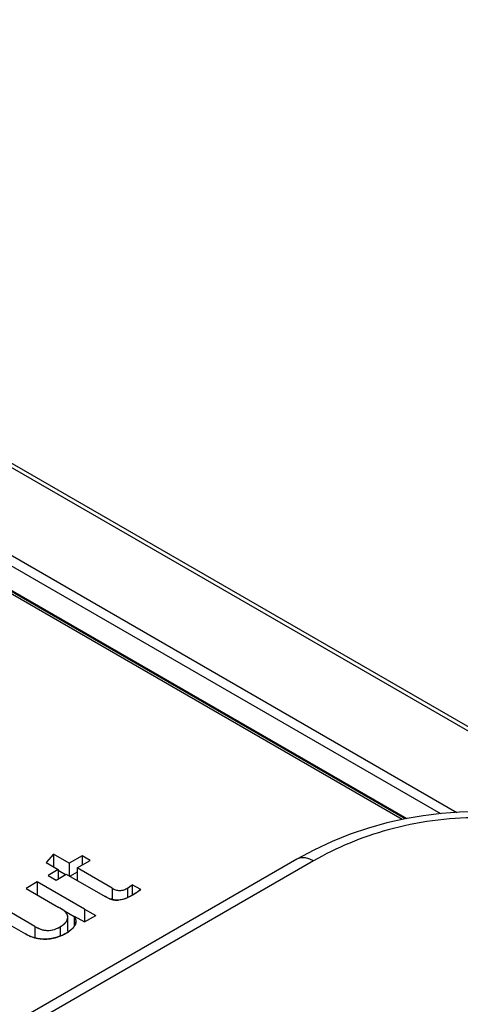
# Model space of a CAD drawing. Header units: inches. Extents: x 0 to 34, y 0 to 22.
# Tile 68 of 71: x 28.837 to 29.099, y 18.738 to 19.323. Entities that reach past the tile are written whole.
import ezdxf

# ---------------------------------------------------------------- set-up
doc = ezdxf.new("R2010")
doc.units = ezdxf.units.IN
doc.header["$LTSCALE"] = 1.87
doc.header["$MEASUREMENT"] = 0
doc.layers.get('0').update_dxf_attribs({"linetype": 'CONTINUOUS'})

msp = doc.modelspace()

# ---------------------------------------------------------------- linework, layer by layer
at = {"color": 7, "linetype": 'CONTINUOUS'}
for p, q in [((32.08865, 17.17647), (27.36039, 19.90651)), ((32.09255, 17.17688), (27.36429, 19.90692)), ((29.06409, 18.84782), (27.55776, 19.71756)), ((29.06575, 18.8482), (27.5597, 19.71777)), ((27.60538, 19.71292), (29.09636, 18.85205)), ((27.6026, 19.70821), (29.0867, 18.85131)), ((27.58665, 19.70302), (29.06683, 18.84838)), ((29.00153, 18.8242), (28.26213, 18.39728)), ((28.8572, 18.82717), (28.85287, 18.82228)), ((28.8572, 18.82717), (28.8572, 18.81978)), ((28.86649, 18.82181), (28.8572, 18.82717)), ((28.87419, 18.82625), (28.86649, 18.82181)), ((28.87123, 18.81907), (28.87894, 18.82351)), ((28.87419, 18.82625), (28.87419, 18.82077)), ((28.87894, 18.82351), (28.87419, 18.82625)), ((29.01137, 18.82322), (28.27208, 18.39636)), ((28.85287, 18.82228), (28.86009, 18.81811)), ((28.86009, 18.81811), (28.85397, 18.81458)), ((28.86009, 18.81811), (28.86009, 18.81263)), ((28.86649, 18.82181), (28.86649, 18.81442)), ((28.87123, 18.81907), (28.87123, 18.81168)), ((28.89194, 18.80711), (28.87123, 18.81907)), ((28.85397, 18.81458), (28.85872, 18.81184)), ((28.85872, 18.81184), (28.86484, 18.81537)), ((28.86428, 18.81505), (28.86009, 18.81746)), ((28.86484, 18.81537), (28.88788, 18.80207)), ((28.87123, 18.81651), (28.86705, 18.8141)), ((28.8476, 18.81074), (28.84093, 18.80688)), ((28.84093, 18.80688), (28.86046, 18.7956)), ((28.8476, 18.81074), (28.8476, 18.80303)), ((28.87567, 18.79453), (28.8476, 18.81074)), ((28.89194, 18.80711), (28.89194, 18.80034)), ((28.90116, 18.80712), (28.90391, 18.80909)), ((28.90116, 18.80712), (28.90116, 18.80141)), ((28.90391, 18.80909), (28.90391, 18.80286)), ((28.90893, 18.8062), (28.90391, 18.80909)), ((28.84622, 18.78429), (28.82401, 18.79712)), ((28.87567, 18.79453), (28.87567, 18.78703)), ((28.87567, 18.79453), (28.88233, 18.79092)), ((28.8174, 18.7933), (28.84058, 18.77992)), ((28.86954, 18.79004), (28.86375, 18.79338)), ((28.86569, 18.78176), (28.86569, 18.78979)), ((28.86954, 18.79037), (28.86954, 18.78441)), ((28.86954, 18.79037), (28.8756, 18.78703)), ((28.8756, 18.78703), (28.88233, 18.79092)), ((28.84622, 18.78429), (28.84622, 18.7776)), ((28.86121, 18.78413), (28.86121, 18.77867)), ((28.86569, 18.78176), (28.8656, 18.7809))]:
    msp.add_line(p, q, dxfattribs=at)
at = {"color": 40, "linetype": 'CONTINUOUS'}
for p, q in [((28.90116, 18.80712), (28.90391, 18.80909)), ((28.90893, 18.8062), (28.90754, 18.80514)), ((28.88924, 18.80134), (28.88788, 18.80207)), ((28.89053, 18.80078), (28.88924, 18.80134)), ((28.89684, 18.80007), (28.89555, 18.79995)), ((28.89816, 18.80034), (28.89684, 18.80007)), ((28.89953, 18.80076), (28.89816, 18.80034)), ((28.90244, 18.80202), (28.90098, 18.80133)), ((28.90398, 18.80286), (28.90244, 18.80202)), ((28.86212, 18.7946), (28.86046, 18.7956)), ((28.86346, 18.79364), (28.86212, 18.7946)), ((28.86446, 18.79272), (28.86346, 18.79364)), ((28.86512, 18.79185), (28.86446, 18.79272)), ((28.86549, 18.79104), (28.86512, 18.79185)), ((28.86551, 18.78858), (28.86569, 18.78981)), ((28.86808, 18.78274), (28.86664, 18.78158)), ((28.86891, 18.78358), (28.86808, 18.78274)), ((28.87029, 18.78583), (28.86984, 18.78485))]:
    msp.add_line(p, q, dxfattribs=at)
at = {"color": 7, "linetype": 'CONTINUOUS'}
msp.add_lwpolyline([(29.21602, 18.8242), (29.20602, 18.8296), (29.19521, 18.83467), (29.18437, 18.83902), (29.17352, 18.84269), (29.16269, 18.84574), (29.15188, 18.84818), (29.14109, 18.85006), (29.13031, 18.85138), (29.11956, 18.85217), (29.10881, 18.85243), (29.09806, 18.85217), (29.0873, 18.85139), (29.07653, 18.85006), (29.06574, 18.84819), (29.05492, 18.84575), (29.04409, 18.84271), (29.03324, 18.83904), (29.02241, 18.8347), (29.0116, 18.82963), (29.00153, 18.8242)], dxfattribs=at)
at = {"color": 40, "linetype": 'CONTINUOUS'}
for centre, radius, start, end in [((28.89515, 18.81299), 0.01306, 249.27796, 255.16569), ((28.89509, 18.8128), 0.01285, 255.2147, 260.89302), ((28.89517, 18.81318), 0.01324, 260.82185, 266.28514), ((28.89272, 18.82029), 0.02069, 289.23578, 293.5353), ((28.87889, 18.84643), 0.05028, 299.93328, 302.49092), ((28.88598, 18.8353), 0.03707, 302.49234, 305.56528), ((28.8951, 18.81213), 0.01219, 266.25188, 272.10062), ((28.86174, 18.78978), 0.00395, 15.71491, 18.53275), ((28.86179, 18.7898), 0.0039, 4.45914, 15.72414), ((28.86176, 18.7898), 0.00394, 0.25825, 4.45749), ((28.86195, 18.78978), 0.00933, 318.32495, 320.37774), ((28.86292, 18.78898), 0.00807, 320.31726, 325.09133), ((28.86404, 18.7882), 0.0067, 325.10171, 329.97909), ((28.86611, 18.78719), 0.0044, 341.89849, 343.89433), ((28.86635, 18.78712), 0.00414, 343.8661, 355.34214), ((28.86618, 18.78714), 0.00432, 355.27524, 355.92118), ((28.86606, 18.78715), 0.00444, 355.93607, 359.81115), ((28.85225, 18.80012), 0.02333, 239.98415, 245.53324), ((28.85199, 18.79954), 0.0227, 245.53737, 250.8994), ((28.85188, 18.79923), 0.02237, 250.90594, 256.04175), ((28.85212, 18.80021), 0.02338, 256.05515, 260.90893), ((28.85215, 18.80037), 0.02354, 260.89023, 265.58316), ((28.85207, 18.79907), 0.02223, 265.54525, 270.53217), ((28.85204, 18.7999), 0.02307, 270.57275, 275.44691), ((28.8519, 18.80149), 0.02466, 275.43502, 280.1159), ((28.85182, 18.80197), 0.02515, 280.09947, 284.91944), ((28.85186, 18.8018), 0.02498, 284.92799, 289.98609), ((28.85135, 18.80318), 0.02644, 289.98897, 295.12626), ((28.85018, 18.80565), 0.02918, 295.14372, 300.05479), ((28.85317, 18.80058), 0.02329, 299.94839, 303.63495), ((28.85497, 18.79784), 0.02001, 303.67817, 305.65847)]:
    msp.add_arc(centre, radius, start, end, dxfattribs=at)
at = {"color": 7, "linetype": 'CONTINUOUS'}
msp.add_arc((28.86175, 18.78979), 0.00394, 0.06153, 18.47122, dxfattribs=at)
for points, knots in [([(29.20618, 18.82322), (29.19231, 18.83123), (29.16062, 18.8443), (29.10878, 18.8512), (29.05693, 18.8443), (29.02524, 18.83123), (29.01137, 18.82322)], [0, 0, 0, 0, 0.236466, 0.499998, 0.763531, 1, 1, 1, 1]), ([(29.01137, 18.82322), (29.01051, 18.82372), (29.00879, 18.82454), (29.00615, 18.82518), (29.00367, 18.82511), (29.00218, 18.82457), (29.00153, 18.8242)], [0, 0, 0, 0, 0.28981, 0.549056, 0.782233, 1, 1, 1, 1]), ([(28.89194, 18.80711), (28.89261, 18.80673), (28.89366, 18.80616), (28.89523, 18.80573), (28.89696, 18.80563), (28.89903, 18.806), (28.9005, 18.80673), (28.90116, 18.80712)], [0, 0, 0, 0, 0.236531, 0.364064, 0.499366, 0.764844, 1, 1, 1, 1]), ([(28.90893, 18.8062), (28.90818, 18.80558), (28.90656, 18.80441), (28.90486, 18.80337), (28.90398, 18.80286)], [0, 0, 0, 0, 0.488417, 1, 1, 1, 1]), ([(28.90398, 18.80286), (28.90284, 18.80221), (28.90036, 18.80092), (28.89688, 18.7999), (28.89386, 18.79994), (28.891, 18.80047), (28.88906, 18.80139), (28.88788, 18.80207)], [0, 0, 0, 0, 0.23177, 0.490292, 0.627561, 0.761557, 1, 1, 1, 1]), ([(28.86549, 18.79104), (28.86518, 18.79204), (28.8635, 18.79383), (28.86155, 18.79498), (28.86046, 18.7956)], [0, 0, 0, 0, 0.454205, 1, 1, 1, 1]), ([(28.86121, 18.78413), (28.86184, 18.78449), (28.863, 18.78525), (28.86447, 18.78658), (28.86545, 18.78811), (28.86569, 18.78925), (28.86569, 18.78979)], [0, 0, 0, 0, 0.287556, 0.550013, 0.784468, 1, 1, 1, 1]), ([(28.86954, 18.79037), (28.86968, 18.79011), (28.87018, 18.78911), (28.8705, 18.78798), (28.8705, 18.78715)], [0, 0, 0, 0, 0.259784, 1, 1, 1, 1]), ([(28.84622, 18.78429), (28.8473, 18.78367), (28.84904, 18.78281), (28.85159, 18.78212), (28.85437, 18.78187), (28.85774, 18.78237), (28.86014, 18.78351), (28.86121, 18.78413)], [0, 0, 0, 0, 0.237206, 0.36524, 0.499199, 0.76462, 1, 1, 1, 1]), ([(28.86956, 18.7844), (28.86901, 18.78359), (28.8675, 18.7821), (28.86575, 18.78095), (28.8648, 18.7804)], [0, 0, 0, 0, 0.472277, 1, 1, 1, 1]), ([(28.8705, 18.78715), (28.8705, 18.78668), (28.87033, 18.78569), (28.86985, 18.78482), (28.86956, 18.7844)], [0, 0, 0, 0, 0.482161, 1, 1, 1, 1]), ([(28.8648, 18.7804), (28.86309, 18.77941), (28.85923, 18.77766), (28.85281, 18.77652), (28.84629, 18.77726), (28.84232, 18.77891), (28.84058, 18.77992)], [0, 0, 0, 0, 0.234358, 0.4968, 0.762654, 1, 1, 1, 1])]:
    msp.add_open_spline(points, degree=3, knots=knots, dxfattribs=at)
at = {"color": 40, "linetype": 'CONTINUOUS'}
for points, knots in [([(28.86121, 18.78413), (28.86277, 18.78503), (28.86458, 18.78645), (28.86537, 18.78814), (28.86551, 18.78858)], [0, 0, 0, 0, 0.742602, 1, 1, 1, 1]), ([(28.84622, 18.78429), (28.84796, 18.78328), (28.85125, 18.78175), (28.85725, 18.78213), (28.85988, 18.78336), (28.86121, 18.78413)], [0, 0, 0, 0, 0.431679, 0.669565, 1, 1, 1, 1])]:
    msp.add_open_spline(points, degree=3, knots=knots, dxfattribs=at)
msp.add_open_spline([(28.86954, 18.79037), (28.87011, 18.78933), (28.8705, 18.78823), (28.8705, 18.78714)], degree=3, dxfattribs=at)

doc.saveas('drawing.dxf')
